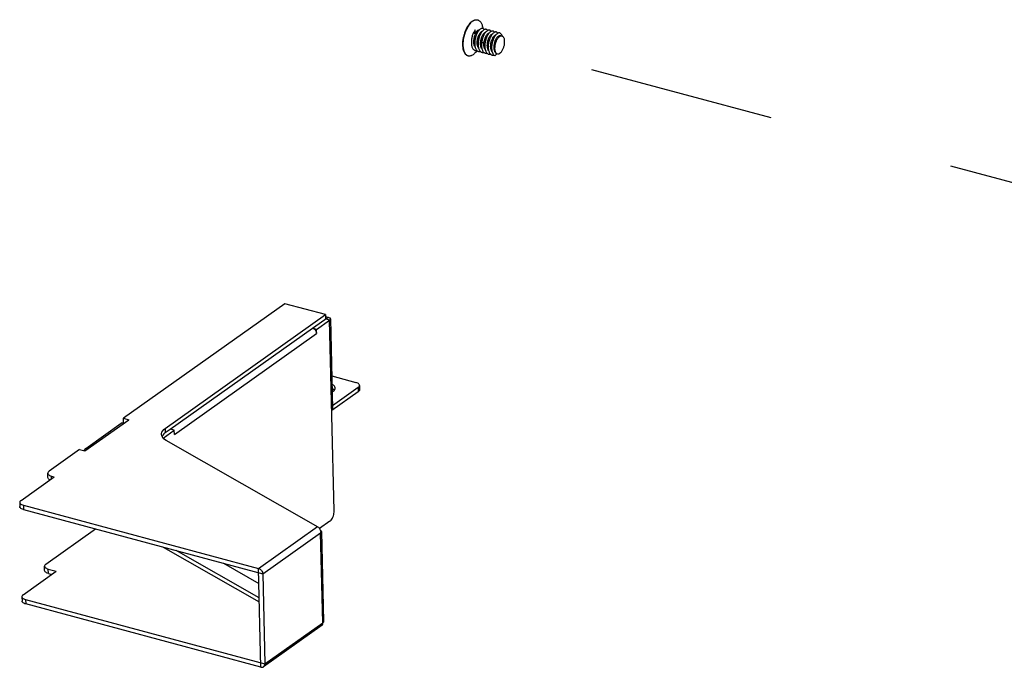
# Model space of a CAD drawing. Header units: millimetres. Extents: x 6 to 414, y 7 to 290.
# Tile 9 of 256: x 94 to 106, y 96 to 104. Entities that reach past the tile are written whole.
import ezdxf

# ---------------------------------------------------------------- set-up
doc = ezdxf.new("R2010")
doc.units = ezdxf.units.MM
doc.header["$LTSCALE"] = 23.1
doc.linetypes.add('DASHED', pattern=[0.2, 0.1, -0.1])
doc.layers.get('0').update_dxf_attribs({"linetype": 'CONTINUOUS'})
for name, color, linetype in [('02___PRT_ALL_AXES', 7, 'CONTINUOUS'), ('03_ALL_AXES', 7, 'CONTINUOUS'), ('20_ALL_FEATURES', 7, 'CONTINUOUS')]:
    doc.layers.add(name, color=color, linetype=linetype)

msp = doc.modelspace()

# ---------------------------------------------------------------- linework, layer by layer
at = {"color": 4, "linetype": 'DASHED'}
msp.add_line((107.996, 101.398), (100.15, 103.503), dxfattribs=at)
at = {"color": 3, "linetype": 'Continuous'}
for p, q in [((97.487, 100.288), (95.482, 98.866)), ((97.992, 100.153), (97.487, 100.288)), ((96, 98.74), (97.992, 100.153)), ((97.992, 100.131), (98.025, 100.122)), ((97.881, 99.97), (98.043, 100.086)), ((98.099, 97.714), (98.043, 100.086)), ((98.053, 100.101), (98.079, 98.982)), ((96.061, 98.729), (97.83, 99.984)), ((96.113, 98.662), (97.882, 99.917)), ((97.882, 99.917), (97.881, 99.97)), ((98.07, 99.391), (98.369, 99.31)), ((98.399, 99.249), (98.078, 99.022)), ((95.002, 98.46), (95.549, 98.848)), ((95.011, 98.492), (95.45, 98.803)), ((95.482, 98.866), (95.549, 98.848)), ((95.482, 98.812), (95.495, 98.809)), ((95.974, 98.618), (96.111, 98.716)), ((96.113, 98.662), (96.111, 98.716)), ((95.964, 98.63), (95.956, 98.646)), ((95.976, 98.615), (95.964, 98.63)), ((97.9, 97.515), (96.013, 98.588)), ((94.935, 98.478), (94.555, 98.209)), ((94.935, 98.478), (95.002, 98.46)), ((94.207, 97.846), (94.619, 98.139)), ((94.585, 98.148), (94.619, 98.139)), ((94.236, 97.785), (97.16, 97.001)), ((98.047, 97.586), (97.919, 97.495)), ((97.16, 97.001), (97.892, 97.52)), ((97.212, 96.934), (97.931, 97.444)), ((97.932, 97.456), (97.931, 97.444)), ((97.958, 96.325), (97.931, 97.444)), ((97.941, 97.459), (97.968, 96.34)), ((97.17, 96.581), (95.978, 97.259)), ((94.547, 96.939), (94.592, 96.927)), ((97.212, 96.934), (97.238, 95.815)), ((97.189, 95.774), (94.265, 96.559)), ((97.238, 95.815), (97.958, 96.325)), ((97.949, 96.294), (97.222, 95.779))]:
    msp.add_line(p, q, dxfattribs=at)
at = {"color": 7, "linetype": 'Continuous'}
for p, q in [((97.83, 99.984), (98.025, 100.122)), ((97.992, 100.153), (97.993, 100.099)), ((98.043, 100.086), (97.993, 100.099)), ((97.881, 99.97), (97.83, 99.984)), ((98.415, 99.274), (98.416, 99.221)), ((98.4, 99.196), (98.07, 98.962)), ((98.399, 99.249), (98.4, 99.196)), ((95.483, 98.812), (95.482, 98.866)), ((95.483, 98.812), (95.492, 98.81)), ((95.969, 98.657), (95.96, 98.641)), ((96, 98.74), (96.001, 98.687)), ((96.001, 98.687), (96.061, 98.729)), ((96.111, 98.716), (96.061, 98.729)), ((94.54, 98.13), (94.539, 98.184)), ((94.586, 98.115), (94.585, 98.148)), ((94.191, 97.821), (94.192, 97.768)), ((94.236, 97.785), (94.238, 97.732)), ((94.238, 97.732), (97.212, 96.934)), ((94.516, 97.054), (95.133, 97.492)), ((95.978, 97.265), (95.978, 97.259)), ((97.169, 96.635), (96.134, 97.223)), ((96.723, 97.065), (97.164, 96.814)), ((94.234, 96.674), (94.646, 96.966)), ((94.501, 96.975), (94.5, 97.029)), ((94.546, 96.993), (94.646, 96.966)), ((94.547, 96.939), (94.546, 96.993)), ((97.189, 95.774), (97.16, 97.001)), ((94.218, 96.649), (94.22, 96.595)), ((94.264, 96.613), (97.238, 95.815)), ((94.264, 96.613), (94.265, 96.559))]:
    msp.add_line(p, q, dxfattribs=at)
at = {"color": 3, "linetype": 'Continuous'}
for points in [[(98.025, 100.122), (98.035, 100.119), (98.042, 100.115), (98.048, 100.111), (98.051, 100.106), (98.053, 100.101)], [(98.053, 100.101), (98.052, 100.096), (98.049, 100.091), (98.043, 100.086)], [(97.83, 99.984), (97.84, 99.98), (97.85, 99.975), (97.858, 99.967)], [(97.858, 99.967), (97.866, 99.959), (97.873, 99.949)], [(97.873, 99.949), (97.878, 99.938), (97.881, 99.928), (97.882, 99.917)], [(98.415, 99.274), (98.415, 99.276), (98.412, 99.283), (98.408, 99.29), (98.401, 99.296), (98.392, 99.302), (98.382, 99.306), (98.369, 99.31)], [(98.399, 99.249), (98.406, 99.256), (98.411, 99.262), (98.414, 99.269), (98.415, 99.274)], [(98.079, 98.982), (98.078, 98.977), (98.075, 98.972), (98.07, 98.967)], [(95.45, 98.803), (95.458, 98.807), (95.469, 98.811), (95.482, 98.812)], [(95.952, 98.666), (95.953, 98.678), (95.958, 98.695), (95.968, 98.711), (95.982, 98.726), (96, 98.74)], [(95.956, 98.646), (95.952, 98.662), (95.952, 98.666)], [(96.013, 98.588), (95.992, 98.601), (95.976, 98.615)], [(94.993, 98.462), (94.995, 98.471), (95.001, 98.481)], [(95.001, 98.481), (95.009, 98.49), (95.011, 98.492)], [(95.011, 98.492), (95.019, 98.496), (95.03, 98.5), (95.043, 98.5), (95.056, 98.498)], [(94.555, 98.209), (94.548, 98.202), (94.543, 98.196), (94.54, 98.189), (94.539, 98.184)], [(94.539, 98.184), (94.539, 98.182), (94.541, 98.175), (94.546, 98.168), (94.553, 98.162), (94.562, 98.156), (94.572, 98.152), (94.585, 98.148)], [(94.207, 97.846), (94.199, 97.84), (94.194, 97.833), (94.191, 97.826), (94.191, 97.821)], [(94.191, 97.821), (94.191, 97.819), (94.193, 97.813), (94.197, 97.806), (94.204, 97.8), (94.213, 97.794), (94.224, 97.789), (94.236, 97.785)], [(98.047, 97.586), (98.056, 97.593), (98.064, 97.602), (98.072, 97.613), (98.079, 97.625), (98.085, 97.639), (98.09, 97.654), (98.094, 97.669), (98.097, 97.684), (98.099, 97.699), (98.099, 97.714)], [(97.9, 97.515), (97.908, 97.508), (97.915, 97.5), (97.922, 97.49), (97.927, 97.479)], [(97.927, 97.479), (97.93, 97.468), (97.932, 97.456)], [(97.929, 97.475), (97.935, 97.47), (97.939, 97.465), (97.941, 97.46), (97.941, 97.459)], [(97.941, 97.459), (97.94, 97.454), (97.937, 97.449), (97.931, 97.444)], [(95.978, 97.259), (95.969, 97.264), (95.966, 97.268)], [(94.547, 96.939), (94.534, 96.943), (94.524, 96.948), (94.515, 96.954), (94.508, 96.96), (94.503, 96.966), (94.501, 96.973), (94.501, 96.975)], [(97.16, 97.001), (97.17, 96.997), (97.179, 96.992), (97.188, 96.984), (97.196, 96.976), (97.202, 96.966), (97.207, 96.955), (97.21, 96.945), (97.212, 96.934)], [(94.265, 96.559), (94.253, 96.563), (94.242, 96.568), (94.233, 96.573), (94.226, 96.58), (94.222, 96.586), (94.22, 96.593), (94.22, 96.595)], [(97.949, 96.294), (97.95, 96.295), (97.955, 96.301), (97.958, 96.308), (97.959, 96.316), (97.958, 96.325)], [(97.968, 96.34), (97.967, 96.335), (97.964, 96.33), (97.958, 96.325)], [(97.189, 95.774), (97.199, 95.773), (97.208, 95.773), (97.217, 95.776), (97.223, 95.779)], [(97.223, 95.779), (97.224, 95.781), (97.23, 95.787), (97.235, 95.795), (97.237, 95.804), (97.238, 95.815)]]:
    msp.add_lwpolyline(points, dxfattribs=at)
at = {"color": 7, "linetype": 'Continuous'}
for points in [[(98.416, 99.221), (98.415, 99.216), (98.413, 99.209), (98.408, 99.202), (98.4, 99.196)], [(96.001, 98.687), (95.983, 98.672), (95.969, 98.657)], [(94.566, 98.101), (94.563, 98.103), (94.554, 98.108), (94.547, 98.114), (94.543, 98.121), (94.541, 98.128), (94.54, 98.13)], [(94.238, 97.732), (94.225, 97.736), (94.214, 97.741), (94.206, 97.746), (94.199, 97.752), (94.194, 97.759), (94.192, 97.766), (94.192, 97.768)], [(94.516, 97.054), (94.508, 97.047), (94.503, 97.041), (94.5, 97.034), (94.5, 97.029)], [(94.5, 97.029), (94.5, 97.027), (94.502, 97.02), (94.507, 97.013), (94.513, 97.007), (94.522, 97.002), (94.533, 96.997), (94.546, 96.993)], [(94.234, 96.674), (94.227, 96.667), (94.222, 96.661), (94.219, 96.654), (94.218, 96.649)], [(94.218, 96.649), (94.219, 96.647), (94.221, 96.64), (94.225, 96.633), (94.232, 96.627), (94.241, 96.622), (94.252, 96.617), (94.264, 96.613)]]:
    msp.add_lwpolyline(points, dxfattribs=at)
at = {"layer": '02___PRT_ALL_AXES', "color": 3, "linetype": 'Continuous'}
for p, q in [((98.074, 99.193), (98.087, 99.201)), ((98.087, 99.201), (98.099, 99.211))]:
    msp.add_line(p, q, dxfattribs=at)
at = {"layer": '02___PRT_ALL_AXES', "color": 7, "linetype": 'Continuous'}
msp.add_line((98.101, 99.213), (98.092, 99.221), dxfattribs=at)
at = {"layer": '02___PRT_ALL_AXES', "color": 3, "linetype": 'Continuous'}
for points in [[(98.112, 99.241), (98.112, 99.244), (98.109, 99.255), (98.102, 99.265), (98.091, 99.275), (98.076, 99.284), (98.072, 99.286)], [(98.099, 99.211), (98.107, 99.221), (98.111, 99.233), (98.112, 99.241)]]:
    msp.add_lwpolyline(points, dxfattribs=at)
at = {"layer": '02___PRT_ALL_AXES', "color": 7, "linetype": 'Continuous'}
msp.add_lwpolyline([(98.092, 99.221), (98.078, 99.23), (98.073, 99.232)], dxfattribs=at)
at = {"layer": '03_ALL_AXES', "color": 7, "linetype": 'Continuous'}
for p, q in [((100.166, 103.618), (100.186, 103.612)), ((99.76, 103.37), (99.765, 103.368)), ((100.122, 103.392), (100.127, 103.39))]:
    msp.add_line(p, q, dxfattribs=at)
for points in [[(99.816, 103.797), (99.808, 103.791), (99.8, 103.784), (99.792, 103.776), (99.784, 103.767), (99.776, 103.758), (99.768, 103.748), (99.761, 103.737), (99.754, 103.726), (99.747, 103.714), (99.741, 103.701), (99.735, 103.688), (99.729, 103.675), (99.724, 103.661), (99.719, 103.647), (99.714, 103.632), (99.71, 103.618), (99.707, 103.603), (99.704, 103.589), (99.701, 103.574), (99.699, 103.559), (99.697, 103.545), (99.696, 103.531), (99.696, 103.517), (99.696, 103.503), (99.697, 103.49), (99.698, 103.477), (99.699, 103.465), (99.701, 103.453), (99.704, 103.442), (99.707, 103.431), (99.711, 103.421), (99.715, 103.412), (99.72, 103.404), (99.725, 103.396), (99.73, 103.389), (99.736, 103.383), (99.742, 103.378), (99.749, 103.374), (99.755, 103.371), (99.761, 103.369)], [(99.82, 103.796), (99.812, 103.79), (99.804, 103.783), (99.796, 103.775), (99.788, 103.766), (99.78, 103.757), (99.773, 103.747), (99.765, 103.736), (99.758, 103.724), (99.752, 103.712), (99.745, 103.7), (99.739, 103.687), (99.733, 103.673), (99.728, 103.66), (99.723, 103.646), (99.718, 103.631), (99.714, 103.617), (99.711, 103.602), (99.708, 103.587), (99.705, 103.573), (99.703, 103.558), (99.702, 103.544), (99.701, 103.53), (99.7, 103.516), (99.7, 103.502), (99.701, 103.489), (99.702, 103.476), (99.704, 103.463), (99.706, 103.452), (99.708, 103.44), (99.712, 103.43), (99.715, 103.42), (99.719, 103.411), (99.724, 103.402), (99.729, 103.395), (99.734, 103.388), (99.74, 103.382), (99.746, 103.377), (99.753, 103.373), (99.76, 103.37)], [(99.816, 103.797), (99.824, 103.803), (99.832, 103.807), (99.84, 103.811), (99.848, 103.813), (99.856, 103.815), (99.864, 103.816), (99.871, 103.815), (99.879, 103.814), (99.88, 103.814)], [(99.82, 103.796), (99.828, 103.802), (99.836, 103.806), (99.844, 103.81), (99.852, 103.812), (99.86, 103.814), (99.868, 103.814), (99.876, 103.814)], [(99.876, 103.814), (99.883, 103.813), (99.884, 103.813)], [(99.884, 103.813), (99.89, 103.811), (99.897, 103.808), (99.903, 103.803), (99.91, 103.798), (99.915, 103.793), (99.921, 103.786), (99.926, 103.778), (99.93, 103.77), (99.934, 103.761), (99.938, 103.751), (99.941, 103.74), (99.944, 103.729), (99.946, 103.717), (99.947, 103.707)], [(99.876, 103.432), (99.87, 103.424), (99.862, 103.414), (99.854, 103.406), (99.846, 103.398), (99.838, 103.391), (99.83, 103.384)], [(99.765, 103.368), (99.767, 103.368), (99.774, 103.367), (99.782, 103.366), (99.789, 103.367), (99.797, 103.369), (99.805, 103.371), (99.813, 103.375), (99.822, 103.379), (99.83, 103.384)]]:
    msp.add_lwpolyline(points, dxfattribs=at)
at = {"layer": '20_ALL_FEATURES', "color": 7, "linetype": 'Continuous'}
for p, q in [((99.854, 103.691), (99.848, 103.683)), ((99.809, 103.584), (99.808, 103.578)), ((99.824, 103.636), (99.82, 103.627)), ((99.85, 103.566), (99.85, 103.565)), ((100.103, 103.556), (100.107, 103.565)), ((99.932, 103.528), (99.931, 103.516)), ((99.962, 103.527), (99.932, 103.528)), ((99.962, 103.527), (99.963, 103.537)), ((100.088, 103.492), (100.089, 103.502)), ((100.122, 103.392), (100.098, 103.367)), ((100.118, 103.394), (100.122, 103.392))]:
    msp.add_line(p, q, dxfattribs=at)
for points in [[(99.848, 103.683), (99.843, 103.675), (99.838, 103.667), (99.833, 103.658), (99.829, 103.648), (99.824, 103.638), (99.824, 103.636)], [(99.853, 103.474), (99.851, 103.476), (99.848, 103.482), (99.845, 103.488), (99.842, 103.495), (99.84, 103.502), (99.838, 103.51), (99.837, 103.518), (99.836, 103.526), (99.835, 103.535), (99.835, 103.544), (99.836, 103.554), (99.836, 103.563), (99.838, 103.572), (99.839, 103.582), (99.841, 103.591), (99.843, 103.6), (99.846, 103.609), (99.849, 103.618), (99.852, 103.626), (99.855, 103.634), (99.859, 103.642), (99.863, 103.649), (99.867, 103.656), (99.872, 103.662), (99.876, 103.667), (99.881, 103.672), (99.885, 103.676)], [(99.85, 103.64), (99.85, 103.649), (99.85, 103.657), (99.85, 103.665), (99.851, 103.674), (99.852, 103.682), (99.854, 103.691)], [(99.885, 103.683), (99.88, 103.68), (99.876, 103.676), (99.871, 103.671), (99.867, 103.666), (99.862, 103.66), (99.858, 103.654), (99.854, 103.647), (99.85, 103.64)], [(99.885, 103.676), (99.881, 103.674), (99.876, 103.671), (99.872, 103.667), (99.867, 103.663), (99.863, 103.658), (99.858, 103.652), (99.854, 103.647), (99.85, 103.64)], [(99.887, 103.667), (99.882, 103.659), (99.877, 103.65)], [(99.885, 103.683), (99.89, 103.687), (99.896, 103.689), (99.901, 103.691), (99.906, 103.693), (99.909, 103.693)], [(99.885, 103.676), (99.89, 103.679), (99.895, 103.682), (99.899, 103.684), (99.9, 103.684)], [(99.948, 103.707), (99.943, 103.708), (99.938, 103.708), (99.932, 103.707), (99.927, 103.705), (99.921, 103.702), (99.915, 103.698), (99.909, 103.694), (99.904, 103.688), (99.898, 103.682), (99.893, 103.675), (99.887, 103.667)], [(99.954, 103.684), (99.948, 103.679), (99.942, 103.673), (99.937, 103.667), (99.931, 103.659), (99.926, 103.651), (99.921, 103.643), (99.916, 103.633), (99.912, 103.624), (99.908, 103.613)], [(99.927, 103.665), (99.932, 103.669), (99.937, 103.671), (99.941, 103.673), (99.943, 103.674)], [(99.968, 103.693), (99.966, 103.696), (99.962, 103.7), (99.958, 103.703), (99.953, 103.706), (99.948, 103.707)], [(99.971, 103.694), (99.965, 103.692), (99.96, 103.689), (99.954, 103.684)], [(100.01, 103.682), (100.01, 103.682), (100.006, 103.687), (100.002, 103.691), (99.997, 103.694), (99.992, 103.696), (99.987, 103.697), (99.982, 103.697), (99.977, 103.696), (99.971, 103.694)], [(100.015, 103.684), (100.01, 103.682), (100.004, 103.679), (99.998, 103.675), (99.992, 103.67), (99.987, 103.664)], [(100.052, 103.671), (100.05, 103.674), (100.045, 103.678), (100.041, 103.681), (100.036, 103.684), (100.031, 103.685), (100.026, 103.686), (100.021, 103.685), (100.015, 103.684)], [(100.053, 103.671), (100.047, 103.668), (100.041, 103.664), (100.035, 103.66), (100.03, 103.654), (100.024, 103.648)], [(100.094, 103.659), (100.092, 103.662), (100.088, 103.666), (100.084, 103.669), (100.079, 103.672), (100.074, 103.674), (100.069, 103.674), (100.064, 103.674), (100.058, 103.673), (100.053, 103.671)], [(99.808, 103.578), (99.807, 103.571), (99.806, 103.56), (99.805, 103.549), (99.805, 103.537), (99.805, 103.526)], [(99.82, 103.627), (99.817, 103.616), (99.814, 103.606), (99.811, 103.595), (99.809, 103.584)], [(99.817, 103.617), (99.814, 103.606), (99.811, 103.594), (99.809, 103.583)], [(99.85, 103.565), (99.848, 103.553), (99.847, 103.542), (99.847, 103.531), (99.847, 103.52), (99.847, 103.509)], [(99.866, 103.624), (99.864, 103.62), (99.86, 103.61), (99.857, 103.599), (99.854, 103.587), (99.852, 103.576), (99.85, 103.566)], [(99.864, 103.62), (99.861, 103.611), (99.858, 103.602), (99.855, 103.593), (99.853, 103.583), (99.851, 103.574), (99.851, 103.571)], [(99.877, 103.65), (99.872, 103.641), (99.868, 103.631), (99.866, 103.624)], [(99.895, 103.463), (99.893, 103.465), (99.89, 103.471), (99.887, 103.477), (99.884, 103.483), (99.882, 103.491), (99.88, 103.498), (99.879, 103.507), (99.878, 103.515), (99.877, 103.524), (99.877, 103.533), (99.878, 103.542), (99.878, 103.552), (99.88, 103.561), (99.881, 103.57), (99.883, 103.58), (99.885, 103.589), (99.888, 103.598), (99.891, 103.607), (99.894, 103.615), (99.898, 103.623), (99.901, 103.631), (99.905, 103.638), (99.91, 103.645), (99.914, 103.651), (99.918, 103.656), (99.923, 103.661), (99.927, 103.665)], [(99.892, 103.555), (99.891, 103.547), (99.89, 103.535), (99.889, 103.524), (99.889, 103.513), (99.889, 103.502), (99.89, 103.491), (99.891, 103.481), (99.893, 103.471), (99.895, 103.462)], [(99.908, 103.613), (99.904, 103.603), (99.9, 103.592), (99.897, 103.581), (99.895, 103.569), (99.892, 103.558), (99.892, 103.555)], [(99.906, 103.609), (99.904, 103.603), (99.901, 103.595), (99.898, 103.586), (99.896, 103.576), (99.894, 103.567), (99.893, 103.56)], [(99.929, 103.465), (99.926, 103.472), (99.924, 103.479), (99.922, 103.487), (99.921, 103.495), (99.92, 103.504), (99.919, 103.513), (99.919, 103.522), (99.92, 103.531), (99.92, 103.54), (99.922, 103.55), (99.923, 103.559), (99.925, 103.569), (99.927, 103.578), (99.93, 103.587), (99.933, 103.596), (99.936, 103.604), (99.94, 103.612), (99.943, 103.62), (99.947, 103.627), (99.952, 103.634), (99.956, 103.64), (99.96, 103.645), (99.965, 103.65), (99.969, 103.654)], [(99.934, 103.544), (99.933, 103.54), (99.932, 103.528)], [(99.95, 103.602), (99.947, 103.596), (99.944, 103.585), (99.94, 103.574), (99.938, 103.563), (99.935, 103.551), (99.934, 103.544)], [(99.948, 103.597), (99.947, 103.596), (99.944, 103.588), (99.942, 103.579), (99.939, 103.571), (99.937, 103.562), (99.935, 103.553), (99.935, 103.549)], [(99.956, 103.616), (99.951, 103.606), (99.95, 103.602)], [(99.987, 103.664), (99.981, 103.658), (99.975, 103.651), (99.97, 103.643), (99.965, 103.635), (99.96, 103.626), (99.956, 103.616)], [(99.963, 103.537), (99.965, 103.546), (99.967, 103.556), (99.969, 103.565), (99.972, 103.575), (99.975, 103.584), (99.978, 103.592)], [(99.969, 103.654), (99.974, 103.657), (99.979, 103.66)], [(99.992, 103.591), (99.99, 103.586), (99.986, 103.575), (99.983, 103.564), (99.98, 103.553), (99.978, 103.542), (99.976, 103.533)], [(99.99, 103.586), (99.988, 103.581), (99.985, 103.573), (99.982, 103.564), (99.98, 103.554), (99.978, 103.545), (99.977, 103.537)], [(99.978, 103.592), (99.982, 103.6), (99.985, 103.608), (99.989, 103.616), (99.994, 103.622), (99.998, 103.629), (100.003, 103.634), (100.007, 103.639), (100.012, 103.643), (100.017, 103.647), (100.021, 103.649)], [(99.979, 103.66), (99.983, 103.662), (99.985, 103.662)], [(100.024, 103.648), (100.018, 103.641), (100.013, 103.633), (100.008, 103.625), (100.003, 103.616), (99.998, 103.606), (99.994, 103.596), (99.992, 103.591)], [(100.004, 103.518), (100.006, 103.527), (100.007, 103.537), (100.009, 103.546), (100.011, 103.555), (100.014, 103.565), (100.017, 103.573), (100.02, 103.582)], [(100.034, 103.579), (100.032, 103.576), (100.029, 103.565), (100.025, 103.554), (100.022, 103.543), (100.02, 103.532), (100.018, 103.521)], [(100.032, 103.575), (100.03, 103.57), (100.027, 103.561), (100.024, 103.552), (100.022, 103.543), (100.02, 103.533), (100.019, 103.526)], [(100.02, 103.582), (100.024, 103.59), (100.028, 103.597), (100.032, 103.604), (100.036, 103.611), (100.04, 103.617), (100.044, 103.622), (100.049, 103.627), (100.053, 103.631)], [(100.021, 103.649), (100.026, 103.651), (100.027, 103.651)], [(100.067, 103.638), (100.061, 103.631), (100.056, 103.623), (100.05, 103.615), (100.046, 103.606), (100.041, 103.596), (100.036, 103.586), (100.034, 103.579)], [(100.046, 103.507), (100.048, 103.516), (100.049, 103.525), (100.051, 103.535), (100.053, 103.544), (100.056, 103.553), (100.059, 103.562), (100.062, 103.57)], [(100.053, 103.631), (100.058, 103.635), (100.063, 103.637)], [(100.076, 103.568), (100.075, 103.566), (100.071, 103.555), (100.068, 103.544), (100.065, 103.533), (100.062, 103.522), (100.06, 103.51)], [(100.074, 103.563), (100.071, 103.557), (100.069, 103.549), (100.066, 103.539), (100.064, 103.53), (100.062, 103.52), (100.061, 103.515)], [(100.062, 103.57), (100.066, 103.578), (100.07, 103.586), (100.073, 103.593), (100.078, 103.6), (100.082, 103.606), (100.086, 103.611), (100.091, 103.616), (100.095, 103.62)], [(100.063, 103.637), (100.067, 103.639), (100.069, 103.64)], [(100.095, 103.66), (100.09, 103.657), (100.084, 103.654), (100.078, 103.649), (100.072, 103.644), (100.067, 103.638)], [(100.109, 103.627), (100.104, 103.62), (100.098, 103.613), (100.093, 103.605), (100.088, 103.596), (100.083, 103.586), (100.079, 103.576), (100.076, 103.568)], [(100.089, 103.502), (100.091, 103.511), (100.092, 103.521), (100.095, 103.53), (100.097, 103.539), (100.1, 103.548), (100.103, 103.556)], [(100.153, 103.603), (100.148, 103.599), (100.143, 103.594), (100.138, 103.589), (100.133, 103.583), (100.128, 103.576), (100.124, 103.569), (100.119, 103.561), (100.115, 103.553), (100.112, 103.545), (100.108, 103.536), (100.105, 103.527), (100.102, 103.518), (100.1, 103.509), (100.098, 103.499), (100.096, 103.49), (100.095, 103.481), (100.095, 103.472), (100.094, 103.463), (100.094, 103.454), (100.095, 103.446), (100.096, 103.438), (100.097, 103.431)], [(100.136, 103.648), (100.135, 103.65), (100.131, 103.654), (100.127, 103.658), (100.122, 103.66), (100.117, 103.662), (100.112, 103.663), (100.107, 103.663), (100.101, 103.662), (100.095, 103.66)], [(100.095, 103.62), (100.1, 103.623), (100.105, 103.626)], [(100.105, 103.626), (100.109, 103.628), (100.111, 103.629)], [(100.107, 103.565), (100.11, 103.573), (100.114, 103.58), (100.118, 103.587), (100.123, 103.593), (100.127, 103.599), (100.132, 103.604), (100.136, 103.608), (100.141, 103.612), (100.146, 103.614)], [(100.138, 103.649), (100.132, 103.646), (100.127, 103.643), (100.121, 103.638), (100.115, 103.633), (100.109, 103.627)], [(100.189, 103.611), (100.189, 103.612), (100.187, 103.62), (100.184, 103.627), (100.181, 103.633), (100.177, 103.638), (100.173, 103.642), (100.169, 103.646), (100.165, 103.649), (100.16, 103.651), (100.155, 103.652), (100.149, 103.652), (100.144, 103.651), (100.138, 103.649)], [(100.146, 103.614), (100.15, 103.617), (100.155, 103.618), (100.159, 103.619), (100.163, 103.618), (100.166, 103.618)], [(100.186, 103.612), (100.183, 103.613), (100.179, 103.613), (100.174, 103.613), (100.169, 103.612), (100.163, 103.61), (100.158, 103.607), (100.153, 103.603)], [(100.159, 103.398), (100.164, 103.402), (100.169, 103.407), (100.174, 103.412), (100.179, 103.418), (100.184, 103.425), (100.189, 103.432), (100.193, 103.44), (100.197, 103.448), (100.201, 103.456), (100.204, 103.465), (100.208, 103.474), (100.21, 103.483), (100.213, 103.492), (100.215, 103.501), (100.217, 103.511), (100.218, 103.52), (100.219, 103.529), (100.219, 103.538), (100.219, 103.546), (100.219, 103.555), (100.218, 103.563), (100.216, 103.57), (100.215, 103.577), (100.212, 103.584), (100.21, 103.59), (100.207, 103.595), (100.204, 103.6), (100.2, 103.604), (100.196, 103.608), (100.192, 103.61)], [(100.192, 103.61), (100.188, 103.612), (100.186, 103.612)], [(99.805, 103.526), (99.805, 103.516), (99.807, 103.506), (99.808, 103.496), (99.81, 103.487), (99.813, 103.478)], [(99.813, 103.478), (99.816, 103.47), (99.82, 103.462), (99.824, 103.455), (99.828, 103.449), (99.833, 103.444), (99.838, 103.44), (99.844, 103.436), (99.849, 103.434), (99.855, 103.432), (99.862, 103.431), (99.868, 103.431), (99.875, 103.432), (99.876, 103.433)], [(99.847, 103.509), (99.848, 103.498), (99.85, 103.488), (99.852, 103.479), (99.854, 103.47), (99.857, 103.462), (99.86, 103.454), (99.864, 103.447), (99.868, 103.441), (99.873, 103.435)], [(99.873, 103.435), (99.878, 103.43), (99.883, 103.426), (99.889, 103.423), (99.895, 103.421), (99.901, 103.42), (99.908, 103.42), (99.914, 103.421), (99.918, 103.421)], [(99.895, 103.462), (99.898, 103.454), (99.901, 103.446)], [(99.901, 103.446), (99.905, 103.438), (99.909, 103.432), (99.913, 103.426)], [(99.913, 103.426), (99.918, 103.421), (99.923, 103.417), (99.929, 103.413), (99.935, 103.411), (99.941, 103.409), (99.947, 103.409), (99.954, 103.409), (99.96, 103.41)], [(99.937, 103.452), (99.935, 103.454), (99.932, 103.459), (99.929, 103.465)], [(99.931, 103.516), (99.931, 103.506), (99.931, 103.495), (99.931, 103.484)], [(99.931, 103.484), (99.932, 103.474), (99.934, 103.464), (99.936, 103.454), (99.939, 103.445), (99.942, 103.437)], [(99.942, 103.437), (99.945, 103.43), (99.949, 103.423), (99.953, 103.417), (99.958, 103.411)], [(99.97, 103.457), (99.967, 103.465), (99.965, 103.472), (99.964, 103.481), (99.962, 103.489), (99.962, 103.499), (99.961, 103.508), (99.962, 103.518), (99.962, 103.527)], [(99.979, 103.441), (99.976, 103.445), (99.973, 103.451), (99.97, 103.457)], [(99.976, 103.533), (99.976, 103.53), (99.974, 103.519), (99.973, 103.507), (99.973, 103.496), (99.973, 103.485), (99.973, 103.474)], [(99.973, 103.474), (99.974, 103.464), (99.976, 103.454), (99.978, 103.444), (99.98, 103.435), (99.983, 103.427)], [(99.983, 103.427), (99.987, 103.419), (99.991, 103.412), (99.995, 103.406), (100, 103.401)], [(100.013, 103.443), (100.01, 103.45), (100.008, 103.457), (100.006, 103.465), (100.005, 103.473), (100.004, 103.482), (100.003, 103.49), (100.003, 103.499), (100.004, 103.509), (100.004, 103.518)], [(100.021, 103.429), (100.019, 103.431), (100.016, 103.437), (100.013, 103.443)], [(100.018, 103.521), (100.016, 103.509), (100.015, 103.497), (100.015, 103.486), (100.015, 103.475), (100.015, 103.464), (100.016, 103.454)], [(100.016, 103.454), (100.018, 103.444), (100.019, 103.434), (100.022, 103.425), (100.025, 103.417)], [(100.055, 103.432), (100.052, 103.439), (100.05, 103.446), (100.048, 103.454), (100.047, 103.462), (100.046, 103.47), (100.045, 103.479), (100.045, 103.488), (100.046, 103.497), (100.046, 103.507)], [(100.063, 103.418), (100.061, 103.42), (100.058, 103.426), (100.055, 103.432)], [(100.06, 103.51), (100.058, 103.499), (100.057, 103.487), (100.057, 103.476), (100.057, 103.465), (100.057, 103.454), (100.058, 103.444)], [(100.058, 103.444), (100.059, 103.434), (100.061, 103.424), (100.064, 103.415), (100.066, 103.406)], [(100.098, 103.418), (100.095, 103.425), (100.093, 103.432), (100.091, 103.439), (100.089, 103.447), (100.088, 103.456), (100.088, 103.465), (100.087, 103.474), (100.088, 103.483), (100.088, 103.492)], [(100.097, 103.431), (100.099, 103.424), (100.101, 103.417), (100.104, 103.411), (100.107, 103.406), (100.11, 103.402), (100.114, 103.398), (100.118, 103.394)], [(99.958, 103.411), (99.963, 103.407), (99.969, 103.403), (99.975, 103.4), (99.981, 103.398), (99.987, 103.398), (99.993, 103.397), (100, 103.398), (100.002, 103.399)], [(100, 103.401), (100.005, 103.396), (100.01, 103.392), (100.016, 103.389), (100.022, 103.387), (100.028, 103.386), (100.035, 103.386), (100.041, 103.387), (100.044, 103.388)], [(100.025, 103.417), (100.028, 103.409), (100.032, 103.402), (100.036, 103.395), (100.041, 103.39)], [(100.041, 103.39), (100.046, 103.385), (100.051, 103.381), (100.057, 103.378), (100.063, 103.376), (100.069, 103.375), (100.076, 103.375), (100.082, 103.375), (100.086, 103.376)], [(100.066, 103.406), (100.07, 103.399), (100.074, 103.391), (100.078, 103.385), (100.082, 103.379)], [(100.082, 103.379), (100.087, 103.375), (100.093, 103.371), (100.098, 103.367)], [(100.119, 103.394), (100.117, 103.395), (100.113, 103.398), (100.109, 103.402), (100.105, 103.407), (100.101, 103.412), (100.098, 103.418)], [(100.122, 103.392), (100.126, 103.39), (100.127, 103.39)], [(100.127, 103.39), (100.131, 103.39), (100.135, 103.389), (100.14, 103.39), (100.144, 103.391), (100.149, 103.393), (100.154, 103.395), (100.159, 103.398)]]:
    msp.add_lwpolyline(points, dxfattribs=at)

doc.saveas('drawing.dxf')
